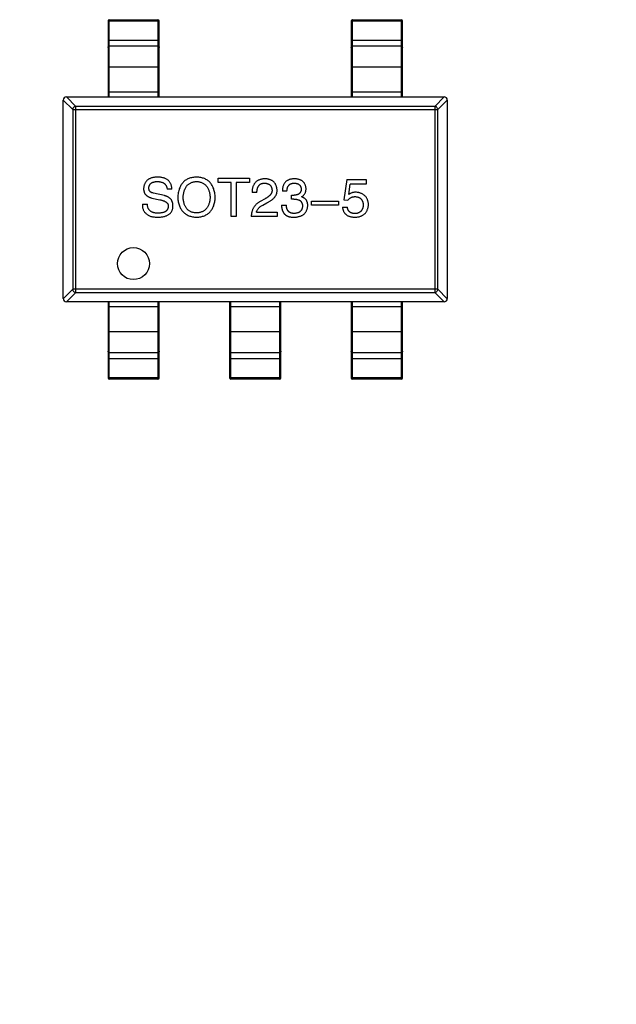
# Model space of a CAD drawing. Header units: inches. Extents: x -39 to 331, y -154 to 45.
# Tile 18 of 120: x 54.98 to 59.64, y -75.66 to -67.97. Entities that reach past the tile are written whole.
import ezdxf

# ---------------------------------------------------------------- set-up
doc = ezdxf.new("R2010")
doc.units = ezdxf.units.IN
doc.header["$LTSCALE"] = 1.21
doc.header["$MEASUREMENT"] = 0
doc.header["$PDMODE"] = 3
doc.header["$PDSIZE"] = 0.3125
doc.layers.get('0').update_dxf_attribs({"linetype": 'CONTINUOUS'})
doc.layers.get('Defpoints').update_dxf_attribs({"linetype": 'CONTINUOUS'})
doc.layers.add('DIM', color=3, linetype='CONTINUOUS')
doc.styles.get("Standard").update_dxf_attribs({"font": 'txt', "width": 0.8})
doc.dimstyles.get("Standard").update_dxf_attribs({"dimtxt": 0.15625, "dimasz": 0.1875, "dimexe": 0.125, "dimexo": 0.0625, "dimgap": 0.09, "dimtad": 0, "dimtih": 1, "dimtoh": 1, "dimzin": 4, "dimdsep": 46, "dimtxsty": 'Standard', "dimblk": '_FILLED', "dimblk1": '_FILLED', "dimblk2": '_FILLED', "dimcen": 0.09, "dimazin": 1, "dimtp": 0.01, "dimtm": 0.01, "dimtfac": 1, "dimtofl": 0, "dimtmove": 0, "dimatfit": 3, "dimldrblk": '_FILLED', "dimfxl": 1, "dimtolj": 1, "dimtzin": 4, "dimarcsym": 0})

# ---------------------------------------------------------------- blocks, each defined once
blk = doc.blocks.new('_FILLED')
at = {"color": 0, "linetype": 'ByBlock'}
blk.add_solid([(0, 0), (-1, 0.1667), (-1, -0.1667)], dxfattribs=at)
blk = doc.blocks.new('*D11')
at = {"layer": 'Defpoints', "color": 0}
for p in [(51.0114, -70.7344), (92.0588, -70.733), (92.0588, -99.9064)]:
    blk.add_point(p, dxfattribs=at)
at = {"layer": 'DIM', "color": 0, "lineweight": -2}
for p, q in [((51.0114, -70.7969), (51.0114, -100.0314)), ((92.0588, -70.7955), (92.0588, -100.0314)), ((52.5114, -99.9064), (68.6451, -99.9064)), ((90.5588, -99.9064), (74.4251, -99.9064))]:
    blk.add_line(p, q, dxfattribs=at)
at = {"layer": 'DIM', "color": 0, "lineweight": -2, "xscale": 1.5, "yscale": 1.5, "zscale": 1.5, "rotation": 180}
blk.add_blockref('_FILLED', (51.0114, -99.9064), dxfattribs=at)
at = {"layer": 'DIM', "color": 0, "lineweight": -2, "xscale": 1.5, "yscale": 1.5, "zscale": 1.5}
blk.add_blockref('_FILLED', (92.0588, -99.9064), dxfattribs=at)
at = {"layer": 'DIM', "color": 0, "insert": (71.5351, -99.9064), "char_height": 2, "attachment_point": 5}
blk.add_mtext('\\A1;41.05', dxfattribs=at)

msp = doc.modelspace()

# ---------------------------------------------------------------- linework, layer by layer
at = {"color": 6, "linetype": 'Continuous'}
for p, q in [((55.6663, -67.9777), (55.6763, -67.9772)), ((55.6763, -68.5711), (55.6763, -67.9677)), ((55.6763, -67.9677), (56.0563, -67.9677)), ((55.6763, -67.9772), (56.0563, -67.9772)), ((56.0563, -67.9677), (56.0563, -68.5711)), ((56.0563, -67.9772), (56.0663, -67.9777)), ((57.5663, -67.9777), (57.5763, -67.9772)), ((57.5763, -68.5711), (57.5763, -67.9677)), ((57.5763, -67.9677), (57.9563, -67.9677)), ((57.5763, -67.9772), (57.9563, -67.9772)), ((57.9563, -67.9677), (57.9563, -68.5711)), ((57.9563, -67.9772), (57.9663, -67.9777)), ((55.6663, -67.9777), (55.6663, -68.5711)), ((56.0663, -68.5711), (56.0663, -67.9777)), ((57.5663, -67.9777), (57.5663, -68.5711)), ((57.9663, -68.5711), (57.9663, -67.9777)), ((55.6763, -68.1267), (55.6663, -68.1272)), ((55.6763, -68.1267), (56.0563, -68.1267)), ((56.0663, -68.1272), (56.0563, -68.1267)), ((57.5763, -68.1267), (57.5663, -68.1272)), ((57.5763, -68.1267), (57.9563, -68.1267)), ((57.9663, -68.1272), (57.9563, -68.1267)), ((56.0563, -68.1755), (55.6763, -68.1755)), ((57.9563, -68.1755), (57.5763, -68.1755)), ((56.0563, -68.3395), (55.6763, -68.3395)), ((57.9563, -68.3395), (57.5763, -68.3395)), ((55.4146, -68.645), (55.3408, -68.5711)), ((55.3413, -68.5711), (58.2913, -68.5711)), ((55.6663, -68.5322), (56.0663, -68.5322)), ((57.5663, -68.5322), (57.9663, -68.5322)), ((58.2917, -68.5711), (58.2179, -68.645)), ((55.3163, -68.5957), (55.3901, -68.6695)), ((55.3163, -70.1461), (55.3163, -68.5961)), ((55.3901, -68.6695), (55.3901, -70.0728)), ((55.3901, -68.6695), (58.2425, -68.6695)), ((55.4146, -70.0973), (55.4146, -68.645)), ((58.2179, -68.645), (55.4146, -68.645)), ((58.2179, -68.645), (58.2179, -70.0973)), ((58.2425, -68.6695), (58.3163, -68.5957)), ((58.2425, -70.0728), (58.2425, -68.6695)), ((58.3163, -68.5961), (58.3163, -70.1461)), ((56.5275, -69.2397), (56.5275, -69.2052)), ((56.5275, -69.2052), (56.7701, -69.2052)), ((56.7701, -69.2052), (56.7701, -69.2397)), ((56.6291, -69.2397), (56.5275, -69.2397)), ((56.6291, -69.5052), (56.6291, -69.2397)), ((56.6685, -69.2397), (56.6685, -69.5052)), ((56.7701, -69.2397), (56.6685, -69.2397)), ((57.5305, -69.2167), (57.5092, -69.3757)), ((57.5305, -69.2167), (57.683, -69.2167)), ((57.5469, -69.3331), (57.5584, -69.2528)), ((57.683, -69.2528), (57.5584, -69.2528)), ((57.683, -69.2167), (57.683, -69.2528)), ((56.0082, -69.361), (56.0705, -69.3741)), ((56.1066, -69.3413), (56.0213, -69.3216)), ((56.1656, -69.2921), (56.1279, -69.2921)), ((56.8293, -69.3167), (56.7916, -69.3167)), ((57.0641, -69.3069), (57.028, -69.3069)), ((57.1001, -69.3692), (57.1001, -69.338)), ((57.1001, -69.338), (57.1198, -69.338)), ((57.1772, -69.3495), (57.1772, -69.3511)), ((55.9344, -69.4085), (55.9738, -69.4085)), ((56.8932, -69.3659), (56.8539, -69.3889)), ((56.8752, -69.4151), (56.9063, -69.3971)), ((57.0214, -69.4151), (57.0591, -69.4151)), ((57.1182, -69.3692), (57.1001, -69.3692)), ((57.2562, -69.4151), (57.2562, -69.3839)), ((57.2562, -69.3839), (57.4677, -69.3839)), ((57.4677, -69.4151), (57.2562, -69.4151)), ((57.4677, -69.3839), (57.4677, -69.4151)), ((57.4978, -69.4315), (57.5355, -69.4315)), ((57.5092, -69.3757), (57.5404, -69.3774)), ((56.6685, -69.5052), (56.6291, -69.5052)), ((56.9866, -69.5052), (56.785, -69.5052)), ((56.826, -69.4708), (56.9866, -69.4708)), ((56.9866, -69.4708), (56.9866, -69.5052)), ((55.3901, -70.0728), (55.3163, -70.1466)), ((55.3408, -70.1711), (55.4146, -70.0973)), ((58.2425, -70.0728), (55.3901, -70.0728)), ((55.4146, -70.0973), (58.2179, -70.0973)), ((58.2179, -70.0973), (58.2917, -70.1711)), ((58.3163, -70.1466), (58.2425, -70.0728)), ((58.2913, -70.1711), (55.3413, -70.1711)), ((55.6663, -70.1711), (55.6663, -70.7646)), ((55.6763, -70.7746), (55.6763, -70.1711)), ((56.0563, -70.1711), (56.0563, -70.7746)), ((56.0663, -70.7646), (56.0663, -70.1711)), ((56.6163, -70.1711), (56.6163, -70.7646)), ((56.6263, -70.7746), (56.6263, -70.1711)), ((57.0063, -70.1711), (57.0063, -70.7746)), ((57.0163, -70.7646), (57.0163, -70.1711)), ((57.5663, -70.1711), (57.5663, -70.7646)), ((57.5763, -70.7746), (57.5763, -70.1711)), ((57.9563, -70.1711), (57.9563, -70.7746)), ((57.9663, -70.7646), (57.9663, -70.1711)), ((56.0663, -70.2101), (55.6663, -70.2101)), ((57.0163, -70.2101), (56.6163, -70.2101)), ((57.9663, -70.2101), (57.5663, -70.2101)), ((55.6763, -70.4027), (56.0563, -70.4027)), ((56.6263, -70.4027), (57.0063, -70.4027)), ((57.5763, -70.4027), (57.9563, -70.4027)), ((55.6763, -70.5668), (56.0563, -70.5668)), ((56.6263, -70.5668), (57.0063, -70.5668)), ((57.5763, -70.5668), (57.9563, -70.5668)), ((55.6663, -70.6151), (55.6763, -70.6156)), ((56.0563, -70.6156), (55.6763, -70.6156)), ((56.0563, -70.6156), (56.0663, -70.6151)), ((56.6163, -70.6151), (56.6263, -70.6156)), ((57.0063, -70.6156), (56.6263, -70.6156)), ((57.0063, -70.6156), (57.0163, -70.6151)), ((57.5663, -70.6151), (57.5763, -70.6156)), ((57.9563, -70.6156), (57.5763, -70.6156)), ((57.9563, -70.6156), (57.9663, -70.6151)), ((55.6763, -70.7651), (55.6663, -70.7646)), ((56.0563, -70.7651), (55.6763, -70.7651)), ((56.0563, -70.7746), (55.6763, -70.7746)), ((56.0663, -70.7646), (56.0563, -70.7651)), ((56.6263, -70.7651), (56.6163, -70.7646)), ((57.0063, -70.7651), (56.6263, -70.7651)), ((57.0063, -70.7746), (56.6263, -70.7746)), ((57.0163, -70.7646), (57.0063, -70.7651)), ((57.5763, -70.7651), (57.5663, -70.7646)), ((57.9563, -70.7651), (57.5763, -70.7651)), ((57.9563, -70.7746), (57.5763, -70.7746)), ((57.9663, -70.7646), (57.9563, -70.7651))]:
    msp.add_line(p, q, dxfattribs=at)
msp.add_circle((55.8646, -69.8728), 0.125, dxfattribs=at)
for centre, radius, start, end in [((55.6763, -67.9777), 0.01, 90.00001, 180.00001), ((56.0563, -67.9777), 0.01, 0.00001, 90.00001), ((57.5763, -67.9777), 0.01, 90.00001, 180.00001), ((57.9563, -67.9777), 0.01, 0.00001, 90.00001), ((55.3413, -68.5961), 0.025, 90.00001, 180.00001), ((58.2913, -68.5961), 0.025, 0.00001, 90.00001), ((55.3413, -70.1461), 0.025, 180.00001, 270.00001), ((58.2913, -70.1461), 0.025, 270.00001, 0.00001), ((55.6763, -70.7646), 0.01, 180.00001, 270.00001), ((56.0563, -70.7646), 0.01, 270.00001, 0.00001), ((56.6263, -70.7646), 0.01, 180.00001, 270.00001), ((57.0063, -70.7646), 0.01, 270.00001, 0.00001), ((57.5763, -70.7646), 0.01, 180.00001, 270.00001), ((57.9563, -70.7646), 0.01, 270.00001, 0.00001)]:
    msp.add_arc(centre, radius, start, end, dxfattribs=at)
for points, knots in [([(55.6663, -68.1849), (55.6663, -68.1836), (55.6668, -68.1811), (55.6691, -68.178), (55.6724, -68.1759), (55.675, -68.1755), (55.6763, -68.1755)], [0, 0, 0, 0, 0.242809, 0.48985, 0.742832, 1, 1, 1, 1]), ([(56.0563, -68.1755), (56.0576, -68.1755), (56.0602, -68.1759), (56.0635, -68.178), (56.0657, -68.1811), (56.0663, -68.1836), (56.0663, -68.1849)], [0, 0, 0, 0, 0.257168, 0.51015, 0.757191, 1, 1, 1, 1]), ([(57.5663, -68.1849), (57.5663, -68.1836), (57.5668, -68.1811), (57.5691, -68.178), (57.5724, -68.1759), (57.575, -68.1755), (57.5763, -68.1755)], [0, 0, 0, 0, 0.242809, 0.48985, 0.742832, 1, 1, 1, 1]), ([(57.9563, -68.1755), (57.9576, -68.1755), (57.9602, -68.1759), (57.9635, -68.178), (57.9657, -68.1811), (57.9663, -68.1836), (57.9663, -68.1849)], [0, 0, 0, 0, 0.257168, 0.51015, 0.757191, 1, 1, 1, 1]), ([(55.6763, -68.3395), (55.675, -68.3395), (55.6724, -68.34), (55.6691, -68.3421), (55.6668, -68.3452), (55.6663, -68.3477), (55.6663, -68.3489)], [0, 0, 0, 0, 0.257168, 0.51015, 0.757191, 1, 1, 1, 1]), ([(56.0663, -68.3489), (56.0663, -68.3477), (56.0657, -68.3452), (56.0635, -68.3421), (56.0602, -68.34), (56.0576, -68.3395), (56.0563, -68.3395)], [0, 0, 0, 0, 0.242809, 0.48985, 0.742832, 1, 1, 1, 1]), ([(57.5763, -68.3395), (57.575, -68.3395), (57.5724, -68.34), (57.5691, -68.3421), (57.5668, -68.3452), (57.5663, -68.3477), (57.5663, -68.3489)], [0, 0, 0, 0, 0.257168, 0.51015, 0.757191, 1, 1, 1, 1]), ([(57.9663, -68.3489), (57.9663, -68.3477), (57.9657, -68.3452), (57.9635, -68.3421), (57.9602, -68.34), (57.9576, -68.3395), (57.9563, -68.3395)], [0, 0, 0, 0, 0.242809, 0.48985, 0.742832, 1, 1, 1, 1]), ([(55.4146, -68.645), (55.4115, -68.6451), (55.4052, -68.6465), (55.3972, -68.652), (55.3917, -68.66), (55.3902, -68.6664), (55.3901, -68.6695)], [0, 0, 0, 0, 0.248875, 0.5, 0.751125, 1, 1, 1, 1]), ([(58.2425, -68.6695), (58.2423, -68.6664), (58.2409, -68.66), (58.2354, -68.652), (58.2274, -68.6465), (58.2211, -68.6451), (58.2179, -68.645)], [0, 0, 0, 0, 0.248875, 0.5, 0.751125, 1, 1, 1, 1]), ([(56.0492, -69.1971), (56.0451, -69.1972), (56.0373, -69.1976), (56.0258, -69.199), (56.0152, -69.2011), (56.0052, -69.2038), (55.996, -69.2073), (55.9876, -69.2113), (55.9799, -69.2161), (55.9729, -69.2215), (55.9667, -69.2276), (55.9612, -69.2344), (55.9565, -69.2419), (55.9524, -69.25), (55.9492, -69.2587), (55.9468, -69.2682), (55.945, -69.2783), (55.9445, -69.2853), (55.9443, -69.2889)], [0, 0, 0, 0, 0.077604, 0.150579, 0.220083, 0.285578, 0.347594, 0.407359, 0.464757, 0.520774, 0.5761, 0.631449, 0.687327, 0.744836, 0.804268, 0.865895, 0.931164, 1, 1, 1, 1]), ([(56.1656, -69.2921), (56.1654, -69.2883), (56.1649, -69.2808), (56.1632, -69.27), (56.1607, -69.2599), (56.1573, -69.2506), (56.153, -69.2419), (56.1478, -69.2341), (56.1418, -69.227), (56.1349, -69.2206), (56.1271, -69.2151), (56.1185, -69.2102), (56.109, -69.2061), (56.0987, -69.2028), (56.0875, -69.2002), (56.0755, -69.1983), (56.0626, -69.1972), (56.0538, -69.1971), (56.0492, -69.1971)], [0, 0, 0, 0, 0.067746, 0.131468, 0.192012, 0.249947, 0.305924, 0.360562, 0.415062, 0.46941, 0.524967, 0.582613, 0.642659, 0.706195, 0.77304, 0.844305, 0.919608, 1, 1, 1, 1]), ([(56.3585, -69.1971), (56.3528, -69.1973), (56.3419, -69.1978), (56.3259, -69.2), (56.311, -69.2034), (56.2971, -69.2079), (56.2842, -69.2137), (56.2724, -69.2207), (56.2615, -69.2289), (56.2517, -69.2383), (56.2429, -69.2489), (56.2352, -69.2607), (56.2285, -69.2737), (56.223, -69.2879), (56.2183, -69.3032), (56.2148, -69.3198), (56.2122, -69.3375), (56.2113, -69.3498), (56.2109, -69.3561)], [0, 0, 0, 0, 0.069152, 0.134813, 0.197211, 0.256568, 0.314021, 0.370015, 0.425333, 0.480469, 0.536197, 0.593559, 0.65308, 0.715045, 0.780396, 0.8495, 0.922535, 1, 1, 1, 1]), ([(56.5044, -69.3561), (56.5039, -69.3498), (56.503, -69.3377), (56.5002, -69.3202), (56.4965, -69.3038), (56.4918, -69.2885), (56.4862, -69.2744), (56.4795, -69.2615), (56.4718, -69.2498), (56.4632, -69.2391), (56.4535, -69.2297), (56.4429, -69.2215), (56.4312, -69.2145), (56.4186, -69.2085), (56.4049, -69.2039), (56.3903, -69.2004), (56.3747, -69.198), (56.364, -69.1974), (56.3585, -69.1971)], [0, 0, 0, 0, 0.077567, 0.150676, 0.219857, 0.285465, 0.347921, 0.407823, 0.465422, 0.52175, 0.577087, 0.632521, 0.688224, 0.745558, 0.804966, 0.866649, 0.931596, 1, 1, 1, 1]), ([(55.9852, -69.2839), (55.9853, -69.2819), (55.9854, -69.2779), (55.9861, -69.2721), (55.9875, -69.2667), (55.9893, -69.2616), (55.9917, -69.2569), (55.9946, -69.2527), (55.9981, -69.2488), (56.002, -69.2453), (56.0065, -69.2422), (56.0115, -69.2395), (56.0171, -69.2372), (56.0232, -69.2352), (56.0298, -69.2338), (56.0369, -69.2325), (56.0445, -69.2318), (56.0497, -69.2316), (56.0525, -69.2315)], [0, 0, 0, 0, 0.06343, 0.124222, 0.181144, 0.236526, 0.290131, 0.343393, 0.396288, 0.450954, 0.506479, 0.565175, 0.627059, 0.692946, 0.76251, 0.836996, 0.915797, 1, 1, 1, 1]), ([(56.0213, -69.3216), (56.0185, -69.3212), (56.0131, -69.3203), (56.0057, -69.3177), (55.9993, -69.3143), (55.9942, -69.3099), (55.9901, -69.3047), (55.9872, -69.2985), (55.9855, -69.2915), (55.9853, -69.2865), (55.9852, -69.2839)], [0, 0, 0, 0, 0.148023, 0.281917, 0.403558, 0.517739, 0.629599, 0.744162, 0.865862, 1, 1, 1, 1]), ([(56.0525, -69.2315), (56.0554, -69.2316), (56.061, -69.232), (56.0693, -69.233), (56.077, -69.2345), (56.0841, -69.2364), (56.0908, -69.2387), (56.0969, -69.2414), (56.1024, -69.2446), (56.1074, -69.2482), (56.1119, -69.2522), (56.1158, -69.2567), (56.1193, -69.2615), (56.122, -69.2668), (56.1244, -69.2726), (56.1261, -69.2787), (56.1273, -69.2853), (56.1277, -69.2898), (56.1279, -69.2921)], [0, 0, 0, 0, 0.080942, 0.15724, 0.229821, 0.297692, 0.36242, 0.423911, 0.482196, 0.539298, 0.594482, 0.64892, 0.70322, 0.758404, 0.815258, 0.874182, 0.93522, 1, 1, 1, 1]), ([(56.2536, -69.3561), (56.2538, -69.3512), (56.2543, -69.3418), (56.2561, -69.3282), (56.2585, -69.3154), (56.2617, -69.3036), (56.2657, -69.2926), (56.2704, -69.2825), (56.2759, -69.2733), (56.2821, -69.265), (56.2891, -69.2576), (56.2968, -69.2512), (56.3052, -69.2456), (56.3144, -69.2409), (56.3244, -69.2371), (56.3351, -69.2343), (56.3465, -69.2324), (56.3544, -69.2318), (56.3585, -69.2315)], [0, 0, 0, 0, 0.079527, 0.154518, 0.225493, 0.292262, 0.355914, 0.416367, 0.47473, 0.531171, 0.586124, 0.640791, 0.696133, 0.751962, 0.809861, 0.870342, 0.93333, 1, 1, 1, 1]), ([(56.3585, -69.2315), (56.3625, -69.2318), (56.3702, -69.2325), (56.3815, -69.2347), (56.3921, -69.2376), (56.4019, -69.2415), (56.411, -69.2463), (56.4194, -69.2519), (56.4271, -69.2584), (56.4341, -69.2658), (56.4403, -69.2741), (56.4457, -69.2833), (56.4506, -69.2933), (56.4546, -69.3042), (56.4579, -69.3159), (56.4605, -69.3285), (56.4625, -69.342), (56.4631, -69.3513), (56.4634, -69.3561)], [0, 0, 0, 0, 0.066185, 0.128757, 0.188826, 0.247016, 0.303201, 0.358331, 0.413554, 0.469092, 0.525618, 0.584057, 0.64487, 0.708721, 0.775674, 0.846303, 0.920903, 1, 1, 1, 1]), ([(56.8932, -69.2102), (56.8891, -69.2104), (56.8813, -69.2108), (56.8699, -69.2124), (56.8593, -69.2147), (56.8494, -69.2179), (56.8404, -69.2218), (56.832, -69.2265), (56.8244, -69.232), (56.8177, -69.2383), (56.8117, -69.2454), (56.8064, -69.2533), (56.802, -69.262), (56.7983, -69.2714), (56.7954, -69.2816), (56.7933, -69.2927), (56.792, -69.3044), (56.7917, -69.3126), (56.7916, -69.3167)], [0, 0, 0, 0, 0.07282, 0.141057, 0.2062, 0.267672, 0.326735, 0.383519, 0.439188, 0.494454, 0.549628, 0.605958, 0.66397, 0.72402, 0.787502, 0.854127, 0.925065, 1, 1, 1, 1]), ([(56.8293, -69.3167), (56.8294, -69.3138), (56.8296, -69.3082), (56.8305, -69.3), (56.8317, -69.2923), (56.8334, -69.2853), (56.8357, -69.2788), (56.8381, -69.2728), (56.8412, -69.2674), (56.8448, -69.2626), (56.8486, -69.2583), (56.853, -69.2546), (56.8578, -69.2515), (56.8631, -69.2489), (56.8688, -69.247), (56.8749, -69.2456), (56.8814, -69.2448), (56.886, -69.2447), (56.8883, -69.2446)], [0, 0, 0, 0, 0.082594, 0.15978, 0.232961, 0.301462, 0.365595, 0.426678, 0.484662, 0.540809, 0.595146, 0.648401, 0.702272, 0.757102, 0.813447, 0.872233, 0.934055, 1, 1, 1, 1]), ([(56.8883, -69.2446), (56.8905, -69.2447), (56.8949, -69.245), (56.9013, -69.2456), (56.9072, -69.2469), (56.9128, -69.2483), (56.9179, -69.2503), (56.9227, -69.2526), (56.927, -69.2554), (56.931, -69.2584), (56.9344, -69.262), (56.9376, -69.2658), (56.9402, -69.2701), (56.9425, -69.2747), (56.9443, -69.2798), (56.9458, -69.2852), (56.9468, -69.291), (56.9471, -69.295), (56.9473, -69.2971)], [0, 0, 0, 0, 0.076112, 0.148436, 0.216883, 0.281466, 0.34298, 0.402356, 0.459881, 0.51546, 0.571111, 0.62658, 0.683162, 0.741007, 0.801404, 0.863825, 0.930544, 1, 1, 1, 1]), ([(56.9866, -69.2987), (56.9864, -69.2953), (56.9858, -69.2887), (56.9842, -69.2791), (56.982, -69.2702), (56.9791, -69.2618), (56.9756, -69.2541), (56.9714, -69.247), (56.9665, -69.2405), (56.9609, -69.2346), (56.9547, -69.2294), (56.9478, -69.2247), (56.9403, -69.2207), (56.9322, -69.2173), (56.9233, -69.2146), (56.9139, -69.2124), (56.9038, -69.2109), (56.8968, -69.2104), (56.8932, -69.2102)], [0, 0, 0, 0, 0.070688, 0.137741, 0.201612, 0.262778, 0.321223, 0.378455, 0.434411, 0.490146, 0.546362, 0.603392, 0.662208, 0.723401, 0.787372, 0.85442, 0.925153, 1, 1, 1, 1]), ([(57.1231, -69.2102), (57.1193, -69.2103), (57.112, -69.2105), (57.1013, -69.2119), (57.0914, -69.2138), (57.0822, -69.2167), (57.0737, -69.2201), (57.0659, -69.2244), (57.0588, -69.2293), (57.0525, -69.2351), (57.0468, -69.2415), (57.0419, -69.2487), (57.0378, -69.2567), (57.0343, -69.2653), (57.0316, -69.2747), (57.0297, -69.2848), (57.0284, -69.2956), (57.0281, -69.303), (57.028, -69.3069)], [0, 0, 0, 0, 0.073232, 0.142595, 0.207997, 0.270074, 0.329156, 0.386529, 0.441846, 0.496976, 0.551877, 0.607941, 0.665637, 0.725446, 0.788542, 0.855101, 0.925196, 1, 1, 1, 1]), ([(57.0641, -69.3069), (57.0642, -69.3044), (57.0644, -69.2995), (57.0653, -69.2924), (57.0664, -69.2858), (57.0681, -69.2797), (57.0702, -69.2741), (57.0728, -69.269), (57.0757, -69.2643), (57.0791, -69.2601), (57.0829, -69.2564), (57.0872, -69.2533), (57.0919, -69.2505), (57.097, -69.2484), (57.1025, -69.2467), (57.1084, -69.2455), (57.1148, -69.2447), (57.1192, -69.2446), (57.1214, -69.2446)], [0, 0, 0, 0, 0.078134, 0.15164, 0.221358, 0.286689, 0.348614, 0.407697, 0.464247, 0.520153, 0.574432, 0.629291, 0.684538, 0.742032, 0.801329, 0.863637, 0.930123, 1, 1, 1, 1]), ([(57.1214, -69.2446), (57.1235, -69.2447), (57.1275, -69.2449), (57.1333, -69.2456), (57.1387, -69.2466), (57.1438, -69.2479), (57.1485, -69.2497), (57.1529, -69.2517), (57.1568, -69.2541), (57.1604, -69.2568), (57.1636, -69.2598), (57.1664, -69.2633), (57.1689, -69.267), (57.171, -69.271), (57.1727, -69.2754), (57.174, -69.2802), (57.175, -69.2852), (57.1754, -69.2887), (57.1755, -69.2905)], [0, 0, 0, 0, 0.078051, 0.151197, 0.220412, 0.286742, 0.34933, 0.409464, 0.467368, 0.52298, 0.578639, 0.633998, 0.690142, 0.746855, 0.805868, 0.867776, 0.932345, 1, 1, 1, 1]), ([(57.2132, -69.2872), (57.213, -69.2842), (57.2125, -69.2784), (57.2109, -69.27), (57.2087, -69.2621), (57.2059, -69.2547), (57.2024, -69.248), (57.1984, -69.2417), (57.1937, -69.236), (57.1883, -69.2309), (57.1823, -69.2263), (57.1757, -69.2224), (57.1684, -69.2189), (57.1605, -69.2161), (57.1521, -69.2137), (57.1429, -69.212), (57.1332, -69.2107), (57.1265, -69.2103), (57.1231, -69.2102)], [0, 0, 0, 0, 0.067521, 0.132139, 0.193339, 0.252064, 0.309083, 0.364848, 0.420021, 0.475612, 0.532002, 0.589602, 0.649896, 0.712634, 0.778603, 0.848416, 0.922155, 1, 1, 1, 1]), ([(55.9443, -69.2889), (55.9443, -69.2911), (55.9444, -69.2954), (55.9451, -69.3018), (55.9464, -69.3078), (55.9482, -69.3136), (55.9504, -69.3192), (55.9532, -69.3244), (55.9565, -69.3293), (55.9602, -69.334), (55.9645, -69.3384), (55.9692, -69.3425), (55.9745, -69.3463), (55.9803, -69.3498), (55.9865, -69.3531), (55.9933, -69.356), (56.0005, -69.3588), (56.0056, -69.3602), (56.0082, -69.361)], [0, 0, 0, 0, 0.063238, 0.123934, 0.183175, 0.240763, 0.297716, 0.35399, 0.41043, 0.466931, 0.525151, 0.585145, 0.647083, 0.711121, 0.778546, 0.84866, 0.922421, 1, 1, 1, 1]), ([(56.1738, -69.4233), (56.1737, -69.4206), (56.1737, -69.4154), (56.1728, -69.4077), (56.1715, -69.4005), (56.1697, -69.3936), (56.1673, -69.3871), (56.1644, -69.381), (56.161, -69.3753), (56.157, -69.3699), (56.1526, -69.3649), (56.1476, -69.3604), (56.142, -69.3562), (56.1359, -69.3525), (56.1293, -69.3491), (56.1222, -69.346), (56.1146, -69.3434), (56.1093, -69.342), (56.1066, -69.3413)], [0, 0, 0, 0, 0.069111, 0.134881, 0.198727, 0.259407, 0.319007, 0.377056, 0.434317, 0.491571, 0.548636, 0.606792, 0.666243, 0.727818, 0.791484, 0.858071, 0.927249, 1, 1, 1, 1]), ([(56.2109, -69.3561), (56.2114, -69.3621), (56.2124, -69.3739), (56.2151, -69.3909), (56.2188, -69.4067), (56.2236, -69.4215), (56.2293, -69.4352), (56.236, -69.4477), (56.2438, -69.4591), (56.2525, -69.4693), (56.2623, -69.4784), (56.2731, -69.4864), (56.2849, -69.4933), (56.2977, -69.499), (56.3115, -69.5035), (56.3263, -69.507), (56.342, -69.5093), (56.3529, -69.5099), (56.3585, -69.5102)], [0, 0, 0, 0, 0.075921, 0.147605, 0.21565, 0.280144, 0.341762, 0.400894, 0.458022, 0.514147, 0.569605, 0.625256, 0.681857, 0.740217, 0.800617, 0.86368, 0.930079, 1, 1, 1, 1]), ([(56.3585, -69.4774), (56.3544, -69.4771), (56.3465, -69.4766), (56.3351, -69.4746), (56.3244, -69.4718), (56.3144, -69.4682), (56.3052, -69.4636), (56.2968, -69.4582), (56.289, -69.4519), (56.2821, -69.4447), (56.2759, -69.4366), (56.2704, -69.4277), (56.2657, -69.4178), (56.2617, -69.4072), (56.2585, -69.3956), (56.2561, -69.3832), (56.2543, -69.3699), (56.2538, -69.3608), (56.2536, -69.3561)], [0, 0, 0, 0, 0.06765, 0.131591, 0.192902, 0.251442, 0.307964, 0.363592, 0.418442, 0.47374, 0.529963, 0.587768, 0.647917, 0.710953, 0.777434, 0.847168, 0.921622, 1, 1, 1, 1]), ([(56.3585, -69.5102), (56.364, -69.5099), (56.3747, -69.5093), (56.3903, -69.507), (56.4049, -69.5035), (56.4186, -69.499), (56.4312, -69.4933), (56.4428, -69.4864), (56.4535, -69.4784), (56.4632, -69.4693), (56.4718, -69.459), (56.4795, -69.4477), (56.4862, -69.4352), (56.4918, -69.4215), (56.4965, -69.4067), (56.5002, -69.3908), (56.503, -69.3739), (56.5039, -69.3621), (56.5044, -69.3561)], [0, 0, 0, 0, 0.069543, 0.135551, 0.198218, 0.258467, 0.316451, 0.372703, 0.428457, 0.483848, 0.539952, 0.597251, 0.656588, 0.718448, 0.783219, 0.851581, 0.92366, 1, 1, 1, 1]), ([(56.4634, -69.3561), (56.4631, -69.3607), (56.4624, -69.3698), (56.4605, -69.3829), (56.4579, -69.3951), (56.4546, -69.4066), (56.4505, -69.4171), (56.4457, -69.4269), (56.4403, -69.4358), (56.434, -69.4438), (56.4271, -69.451), (56.4194, -69.4574), (56.411, -69.4629), (56.4019, -69.4676), (56.392, -69.4713), (56.3815, -69.4742), (56.3702, -69.4764), (56.3625, -69.4771), (56.3585, -69.4774)], [0, 0, 0, 0, 0.077942, 0.152007, 0.221727, 0.288073, 0.351, 0.411526, 0.469701, 0.526016, 0.581668, 0.637084, 0.692684, 0.749573, 0.808409, 0.869306, 0.932836, 1, 1, 1, 1]), ([(56.9473, -69.2971), (56.9474, -69.2987), (56.9476, -69.3019), (56.9473, -69.3067), (56.9464, -69.3115), (56.9453, -69.3162), (56.9434, -69.3207), (56.9413, -69.3253), (56.9386, -69.3297), (56.9354, -69.334), (56.9318, -69.3384), (56.9277, -69.3425), (56.9231, -69.3466), (56.9181, -69.3507), (56.9125, -69.3546), (56.9065, -69.3585), (56.9001, -69.3623), (56.8955, -69.3647), (56.8932, -69.3659)], [0, 0, 0, 0, 0.052237, 0.103888, 0.155485, 0.207395, 0.259864, 0.31356, 0.369176, 0.4266, 0.486836, 0.550048, 0.61567, 0.685271, 0.75824, 0.834614, 0.915635, 1, 1, 1, 1]), ([(56.9063, -69.3971), (56.9097, -69.3955), (56.9163, -69.3924), (56.9258, -69.3874), (56.9345, -69.3823), (56.9426, -69.3769), (56.95, -69.3714), (56.9568, -69.3657), (56.9628, -69.3598), (56.9682, -69.3537), (56.9729, -69.3475), (56.9769, -69.3411), (56.9803, -69.3344), (56.983, -69.3276), (56.9849, -69.3206), (56.9862, -69.3135), (56.9868, -69.3061), (56.9867, -69.3012), (56.9866, -69.2987)], [0, 0, 0, 0, 0.082731, 0.161257, 0.236138, 0.307554, 0.375712, 0.440848, 0.502916, 0.562567, 0.619798, 0.675716, 0.73039, 0.78386, 0.837315, 0.890547, 0.944917, 1, 1, 1, 1]), ([(57.1755, -69.2905), (57.1754, -69.2924), (57.1752, -69.296), (57.1744, -69.3012), (57.1732, -69.3061), (57.1716, -69.3106), (57.1695, -69.3149), (57.167, -69.3187), (57.1641, -69.3223), (57.1608, -69.3254), (57.1571, -69.3282), (57.153, -69.3307), (57.1485, -69.3328), (57.1435, -69.3346), (57.1382, -69.3359), (57.1324, -69.337), (57.1262, -69.3378), (57.122, -69.3379), (57.1198, -69.338)], [0, 0, 0, 0, 0.067741, 0.131599, 0.192143, 0.249977, 0.306453, 0.361639, 0.416449, 0.471489, 0.527582, 0.584873, 0.644974, 0.70814, 0.77492, 0.845909, 0.920585, 1, 1, 1, 1]), ([(57.1772, -69.3495), (57.18, -69.3481), (57.1856, -69.3453), (57.1931, -69.3397), (57.1993, -69.3332), (57.2045, -69.3258), (57.2084, -69.3174), (57.2113, -69.3082), (57.213, -69.298), (57.2131, -69.2909), (57.2132, -69.2872)], [0, 0, 0, 0, 0.125227, 0.244792, 0.361427, 0.478215, 0.59667, 0.722058, 0.856314, 1, 1, 1, 1]), ([(57.2264, -69.4184), (57.2263, -69.4162), (57.2263, -69.412), (57.2256, -69.4059), (57.2248, -69.4001), (57.2233, -69.3946), (57.2216, -69.3893), (57.2195, -69.3843), (57.217, -69.3797), (57.2142, -69.3753), (57.2109, -69.3712), (57.2072, -69.3674), (57.2031, -69.364), (57.1987, -69.3608), (57.1938, -69.3579), (57.1887, -69.3553), (57.1831, -69.3531), (57.1792, -69.3518), (57.1772, -69.3511)], [0, 0, 0, 0, 0.071215, 0.138707, 0.20396, 0.266995, 0.327734, 0.387609, 0.445602, 0.503345, 0.561136, 0.618597, 0.677672, 0.738255, 0.799989, 0.863961, 0.930555, 1, 1, 1, 1]), ([(57.5404, -69.3774), (57.5422, -69.3751), (57.5457, -69.3708), (57.5517, -69.3651), (57.5581, -69.3603), (57.5649, -69.3564), (57.5721, -69.3533), (57.5798, -69.3511), (57.5878, -69.3497), (57.5933, -69.3496), (57.5961, -69.3495)], [0, 0, 0, 0, 0.132471, 0.259199, 0.382453, 0.502638, 0.622849, 0.744865, 0.870389, 1, 1, 1, 1]), ([(57.6027, -69.3151), (57.6001, -69.3151), (57.595, -69.3153), (57.5875, -69.3161), (57.5802, -69.3175), (57.5731, -69.3195), (57.5663, -69.322), (57.5596, -69.3251), (57.5531, -69.3288), (57.549, -69.3317), (57.5469, -69.3331)], [0, 0, 0, 0, 0.129488, 0.255609, 0.38009, 0.502685, 0.625504, 0.749031, 0.873124, 1, 1, 1, 1]), ([(57.5961, -69.3495), (57.5986, -69.3497), (57.6034, -69.3501), (57.6103, -69.3512), (57.6168, -69.3526), (57.6228, -69.3547), (57.6284, -69.3572), (57.6335, -69.3601), (57.6383, -69.3636), (57.6425, -69.3675), (57.6463, -69.3718), (57.6497, -69.3766), (57.6525, -69.382), (57.6549, -69.3877), (57.657, -69.3939), (57.6584, -69.4005), (57.6596, -69.4077), (57.6599, -69.4126), (57.6601, -69.4151)], [0, 0, 0, 0, 0.071832, 0.140066, 0.204455, 0.266341, 0.32589, 0.383089, 0.439379, 0.495454, 0.551183, 0.608094, 0.666555, 0.726952, 0.789772, 0.856464, 0.926451, 1, 1, 1, 1]), ([(57.701, -69.4102), (57.7007, -69.4066), (57.7001, -69.3997), (57.6982, -69.3898), (57.6957, -69.3804), (57.6926, -69.3717), (57.6887, -69.3636), (57.6843, -69.356), (57.6791, -69.3491), (57.6733, -69.3428), (57.6667, -69.3372), (57.6596, -69.3321), (57.6517, -69.3277), (57.6432, -69.3239), (57.634, -69.3207), (57.6242, -69.3182), (57.6137, -69.3162), (57.6064, -69.3155), (57.6027, -69.3151)], [0, 0, 0, 0, 0.070056, 0.136784, 0.200181, 0.261459, 0.320361, 0.377607, 0.434201, 0.490556, 0.547297, 0.604711, 0.66384, 0.725285, 0.788826, 0.855809, 0.925831, 1, 1, 1, 1]), ([(55.9344, -69.4085), (55.9344, -69.4126), (55.9343, -69.4206), (55.9356, -69.4321), (55.9377, -69.4428), (55.9412, -69.4528), (55.9456, -69.4618), (55.9511, -69.4701), (55.9578, -69.4776), (55.963, -69.4818), (55.9656, -69.4839)], [0, 0, 0, 0, 0.144278, 0.280018, 0.408467, 0.530887, 0.648749, 0.76463, 0.881475, 1, 1, 1, 1]), ([(56.0557, -69.479), (56.0525, -69.4789), (56.0462, -69.4787), (56.0371, -69.4777), (56.0285, -69.4762), (56.0206, -69.4741), (56.0133, -69.4716), (56.0066, -69.4685), (56.0005, -69.4648), (55.995, -69.4607), (55.9902, -69.456), (55.986, -69.4508), (55.9823, -69.4451), (55.9794, -69.4387), (55.977, -69.4319), (55.9753, -69.4246), (55.9741, -69.4167), (55.9739, -69.4113), (55.9738, -69.4085)], [0, 0, 0, 0, 0.079335, 0.15404, 0.224955, 0.291021, 0.353982, 0.414027, 0.47178, 0.527247, 0.581879, 0.636096, 0.691322, 0.747597, 0.806328, 0.867466, 0.932039, 1, 1, 1, 1]), ([(56.0557, -69.5102), (56.0604, -69.51), (56.0696, -69.5096), (56.0828, -69.5083), (56.0951, -69.5063), (56.1066, -69.5037), (56.1171, -69.5005), (56.1268, -69.4966), (56.1356, -69.4922), (56.1435, -69.487), (56.1505, -69.4813), (56.1565, -69.4748), (56.1617, -69.4678), (56.166, -69.4601), (56.1693, -69.4518), (56.1718, -69.4428), (56.1733, -69.4333), (56.1736, -69.4267), (56.1738, -69.4233)], [0, 0, 0, 0, 0.08539, 0.165926, 0.241159, 0.312046, 0.378904, 0.441563, 0.500906, 0.55769, 0.612, 0.665045, 0.717904, 0.770385, 0.824307, 0.880048, 0.938483, 1, 1, 1, 1]), ([(56.1361, -69.4282), (56.136, -69.4302), (56.1357, -69.4341), (56.1345, -69.4397), (56.1329, -69.445), (56.1305, -69.4499), (56.1276, -69.4544), (56.124, -69.4585), (56.1199, -69.4623), (56.1151, -69.4656), (56.1098, -69.4687), (56.1038, -69.4713), (56.0973, -69.4735), (56.0901, -69.4754), (56.0824, -69.4768), (56.074, -69.478), (56.0651, -69.4788), (56.0589, -69.4789), (56.0557, -69.479)], [0, 0, 0, 0, 0.05617, 0.109836, 0.161504, 0.212099, 0.262487, 0.313111, 0.36568, 0.419737, 0.477556, 0.53817, 0.603387, 0.672532, 0.746929, 0.825941, 0.910245, 1, 1, 1, 1]), ([(56.0705, -69.3741), (56.0734, -69.3747), (56.079, -69.3758), (56.0871, -69.3777), (56.0946, -69.3799), (56.1015, -69.3823), (56.1078, -69.3849), (56.1134, -69.3877), (56.1185, -69.3908), (56.1229, -69.394), (56.1267, -69.3975), (56.13, -69.4012), (56.1325, -69.4052), (56.1345, -69.4094), (56.1359, -69.4138), (56.1366, -69.4184), (56.1366, -69.4233), (56.1363, -69.4265), (56.1361, -69.4282)], [0, 0, 0, 0, 0.0932, 0.181198, 0.26306, 0.339627, 0.41092, 0.477479, 0.538825, 0.596824, 0.650619, 0.702235, 0.751666, 0.79967, 0.847759, 0.896274, 0.946739, 1, 1, 1, 1]), ([(56.8539, -69.3889), (56.8511, -69.3904), (56.8457, -69.3934), (56.8381, -69.3985), (56.8309, -69.4038), (56.8244, -69.4096), (56.8182, -69.4156), (56.8126, -69.4221), (56.8075, -69.4288), (56.8029, -69.4359), (56.7989, -69.4434), (56.7953, -69.4512), (56.7923, -69.4594), (56.7898, -69.4679), (56.7878, -69.4768), (56.7864, -69.4859), (56.7854, -69.4955), (56.7851, -69.5019), (56.785, -69.5052)], [0, 0, 0, 0, 0.065828, 0.130094, 0.192451, 0.254037, 0.313974, 0.373757, 0.433048, 0.492243, 0.551902, 0.611758, 0.672678, 0.734814, 0.798569, 0.863693, 0.930488, 1, 1, 1, 1]), ([(56.826, -69.4708), (56.8265, -69.4682), (56.8276, -69.463), (56.8308, -69.4554), (56.8351, -69.4481), (56.8408, -69.441), (56.8476, -69.4341), (56.8556, -69.4275), (56.8649, -69.421), (56.8717, -69.4171), (56.8752, -69.4151)], [0, 0, 0, 0, 0.103034, 0.208166, 0.318255, 0.434664, 0.559728, 0.695394, 0.841708, 1, 1, 1, 1]), ([(57.0214, -69.4151), (57.0215, -69.4178), (57.0217, -69.423), (57.0224, -69.4307), (57.0234, -69.438), (57.0247, -69.4449), (57.0264, -69.4515), (57.0283, -69.4578), (57.0307, -69.4636), (57.0332, -69.4692), (57.0362, -69.4743), (57.0394, -69.4792), (57.043, -69.4836), (57.0469, -69.4877), (57.0511, -69.4914), (57.0557, -69.4947), (57.0605, -69.4978), (57.064, -69.4995), (57.0657, -69.5003)], [0, 0, 0, 0, 0.078937, 0.154495, 0.226898, 0.296844, 0.363348, 0.427781, 0.48946, 0.549586, 0.607902, 0.664733, 0.720805, 0.776157, 0.831175, 0.886736, 0.943094, 1, 1, 1, 1]), ([(57.1214, -69.4807), (57.119, -69.4806), (57.1142, -69.4805), (57.1073, -69.4797), (57.1008, -69.4785), (57.0949, -69.4767), (57.0893, -69.4744), (57.0842, -69.4716), (57.0796, -69.4682), (57.0754, -69.4643), (57.0718, -69.4599), (57.0685, -69.455), (57.0658, -69.4496), (57.0635, -69.4437), (57.0617, -69.4373), (57.0604, -69.4303), (57.0594, -69.4229), (57.0592, -69.4177), (57.0591, -69.4151)], [0, 0, 0, 0, 0.071272, 0.13882, 0.201858, 0.262757, 0.320043, 0.376709, 0.431462, 0.486034, 0.541209, 0.597703, 0.65589, 0.717768, 0.782056, 0.850407, 0.92277, 1, 1, 1, 1]), ([(57.1182, -69.3692), (57.1209, -69.3692), (57.1261, -69.3692), (57.1337, -69.37), (57.1409, -69.3709), (57.1474, -69.3725), (57.1535, -69.3743), (57.1591, -69.3766), (57.1641, -69.3794), (57.1686, -69.3826), (57.1726, -69.3862), (57.176, -69.3903), (57.1789, -69.3947), (57.1813, -69.3996), (57.1831, -69.4049), (57.1845, -69.4107), (57.1853, -69.4168), (57.1853, -69.4211), (57.1854, -69.4233)], [0, 0, 0, 0, 0.082495, 0.159728, 0.232496, 0.300725, 0.365163, 0.425859, 0.483728, 0.538892, 0.592921, 0.646195, 0.699968, 0.754746, 0.811387, 0.870806, 0.933482, 1, 1, 1, 1]), ([(57.1198, -69.5102), (57.1239, -69.51), (57.1319, -69.5096), (57.1435, -69.5082), (57.1543, -69.5061), (57.1644, -69.5034), (57.1738, -69.5), (57.1824, -69.4959), (57.1902, -69.4912), (57.1973, -69.4857), (57.2036, -69.4796), (57.2092, -69.4728), (57.214, -69.4654), (57.218, -69.4572), (57.2213, -69.4485), (57.2238, -69.439), (57.2256, -69.4289), (57.2261, -69.422), (57.2264, -69.4184)], [0, 0, 0, 0, 0.078078, 0.151942, 0.221594, 0.28726, 0.350176, 0.409768, 0.467648, 0.523784, 0.578904, 0.634014, 0.689819, 0.746826, 0.805875, 0.867063, 0.931764, 1, 1, 1, 1]), ([(57.1854, -69.4233), (57.1852, -69.4255), (57.1849, -69.4298), (57.1838, -69.4359), (57.1823, -69.4417), (57.1802, -69.4471), (57.1778, -69.4521), (57.175, -69.4568), (57.1716, -69.4609), (57.1678, -69.4648), (57.1635, -69.4682), (57.1588, -69.4712), (57.1537, -69.4738), (57.1481, -69.476), (57.1421, -69.4777), (57.1356, -69.4791), (57.1287, -69.4802), (57.1239, -69.4805), (57.1214, -69.4807)], [0, 0, 0, 0, 0.068514, 0.133941, 0.195994, 0.255362, 0.312994, 0.369441, 0.424687, 0.480522, 0.537148, 0.594801, 0.654411, 0.716817, 0.781981, 0.850498, 0.923306, 1, 1, 1, 1]), ([(57.4978, -69.4315), (57.4981, -69.4346), (57.4989, -69.4407), (57.5009, -69.4495), (57.5034, -69.4577), (57.5067, -69.4652), (57.5104, -69.4723), (57.5149, -69.4787), (57.5198, -69.4846), (57.5256, -69.4898), (57.5318, -69.4945), (57.5388, -69.4985), (57.5463, -69.502), (57.5544, -69.5048), (57.5632, -69.507), (57.5725, -69.5087), (57.5825, -69.5098), (57.5893, -69.5101), (57.5928, -69.5102)], [0, 0, 0, 0, 0.068545, 0.133544, 0.19542, 0.255245, 0.312812, 0.36916, 0.424791, 0.480307, 0.536971, 0.594633, 0.654367, 0.716937, 0.782022, 0.850991, 0.92325, 1, 1, 1, 1]), ([(57.5994, -69.4823), (57.5971, -69.4823), (57.5925, -69.4822), (57.586, -69.4816), (57.5798, -69.4806), (57.5739, -69.4792), (57.5685, -69.4774), (57.5635, -69.4752), (57.5589, -69.4727), (57.5547, -69.4697), (57.5509, -69.4663), (57.5474, -69.4625), (57.5444, -69.4583), (57.5418, -69.4537), (57.5396, -69.4487), (57.5378, -69.4433), (57.5364, -69.4375), (57.5358, -69.4335), (57.5355, -69.4315)], [0, 0, 0, 0, 0.076648, 0.148913, 0.217705, 0.28283, 0.345406, 0.405074, 0.462929, 0.519315, 0.57498, 0.630645, 0.68742, 0.745021, 0.804689, 0.866635, 0.93176, 1, 1, 1, 1]), ([(57.5928, -69.5102), (57.5969, -69.51), (57.605, -69.5097), (57.6166, -69.5084), (57.6275, -69.5064), (57.6376, -69.5035), (57.647, -69.4999), (57.6557, -69.4955), (57.6636, -69.4903), (57.6709, -69.4845), (57.6773, -69.4778), (57.6829, -69.4704), (57.6879, -69.4622), (57.692, -69.4532), (57.6954, -69.4435), (57.6982, -69.4331), (57.7, -69.4219), (57.7007, -69.4141), (57.701, -69.4102)], [0, 0, 0, 0, 0.074337, 0.144658, 0.211298, 0.274399, 0.334717, 0.392948, 0.449757, 0.505394, 0.56075, 0.616858, 0.674126, 0.733366, 0.795021, 0.859694, 0.927941, 1, 1, 1, 1]), ([(57.6601, -69.4151), (57.6598, -69.4176), (57.6594, -69.4225), (57.6581, -69.4297), (57.6565, -69.4364), (57.6545, -69.4426), (57.6521, -69.4484), (57.6494, -69.4538), (57.6461, -69.4586), (57.6425, -69.4631), (57.6385, -69.4671), (57.6341, -69.4706), (57.6293, -69.4737), (57.6241, -69.4763), (57.6185, -69.4785), (57.6125, -69.4803), (57.6061, -69.4816), (57.6016, -69.482), (57.5994, -69.4823)], [0, 0, 0, 0, 0.076076, 0.147929, 0.216494, 0.28139, 0.343555, 0.403665, 0.461756, 0.518574, 0.57465, 0.630617, 0.687539, 0.745203, 0.805007, 0.867454, 0.932274, 1, 1, 1, 1]), ([(55.9656, -69.4839), (55.9679, -69.4861), (55.9727, -69.4904), (55.9811, -69.4957), (55.9907, -69.5002), (56.0015, -69.5039), (56.0134, -69.5067), (56.0265, -69.5087), (56.0407, -69.5099), (56.0506, -69.5101), (56.0557, -69.5102)], [0, 0, 0, 0, 0.09804, 0.200818, 0.309803, 0.427378, 0.554601, 0.691373, 0.839613, 1, 1, 1, 1]), ([(57.0657, -69.5003), (57.0674, -69.5011), (57.0709, -69.5028), (57.0765, -69.5047), (57.0826, -69.5065), (57.0892, -69.5077), (57.0962, -69.5089), (57.1036, -69.5096), (57.1116, -69.51), (57.117, -69.5101), (57.1198, -69.5102)], [0, 0, 0, 0, 0.101955, 0.208983, 0.322698, 0.44339, 0.570851, 0.70629, 0.84885, 1, 1, 1, 1]), ([(55.3901, -70.0728), (55.3902, -70.0759), (55.3917, -70.0822), (55.3972, -70.0902), (55.4052, -70.0957), (55.4115, -70.0972), (55.4146, -70.0973)], [0, 0, 0, 0, 0.248875, 0.5, 0.751125, 1, 1, 1, 1]), ([(58.2179, -70.0973), (58.2211, -70.0972), (58.2274, -70.0957), (58.2354, -70.0902), (58.2409, -70.0822), (58.2423, -70.0759), (58.2425, -70.0728)], [0, 0, 0, 0, 0.248875, 0.5, 0.751125, 1, 1, 1, 1]), ([(55.6663, -70.3934), (55.6663, -70.3946), (55.6668, -70.3971), (55.6691, -70.4002), (55.6724, -70.4023), (55.675, -70.4027), (55.6763, -70.4027)], [0, 0, 0, 0, 0.242809, 0.48985, 0.742832, 1, 1, 1, 1]), ([(56.0563, -70.4027), (56.0576, -70.4027), (56.0602, -70.4023), (56.0635, -70.4002), (56.0657, -70.3971), (56.0663, -70.3946), (56.0663, -70.3934)], [0, 0, 0, 0, 0.257168, 0.51015, 0.757191, 1, 1, 1, 1]), ([(56.6163, -70.3934), (56.6163, -70.3946), (56.6168, -70.3971), (56.6191, -70.4002), (56.6224, -70.4023), (56.625, -70.4027), (56.6263, -70.4027)], [0, 0, 0, 0, 0.242809, 0.48985, 0.742832, 1, 1, 1, 1]), ([(57.0063, -70.4027), (57.0076, -70.4027), (57.0102, -70.4023), (57.0135, -70.4002), (57.0157, -70.3971), (57.0163, -70.3946), (57.0163, -70.3934)], [0, 0, 0, 0, 0.257168, 0.51015, 0.757191, 1, 1, 1, 1]), ([(57.5663, -70.3934), (57.5663, -70.3946), (57.5668, -70.3971), (57.5691, -70.4002), (57.5724, -70.4023), (57.575, -70.4027), (57.5763, -70.4027)], [0, 0, 0, 0, 0.242809, 0.48985, 0.742832, 1, 1, 1, 1]), ([(57.9563, -70.4027), (57.9576, -70.4027), (57.9602, -70.4023), (57.9635, -70.4002), (57.9657, -70.3971), (57.9663, -70.3946), (57.9663, -70.3934)], [0, 0, 0, 0, 0.257168, 0.51015, 0.757191, 1, 1, 1, 1]), ([(55.6763, -70.5668), (55.675, -70.5668), (55.6724, -70.5663), (55.6691, -70.5643), (55.6668, -70.5611), (55.6663, -70.5586), (55.6663, -70.5574)], [0, 0, 0, 0, 0.257168, 0.51015, 0.757191, 1, 1, 1, 1]), ([(56.0663, -70.5574), (56.0663, -70.5586), (56.0657, -70.5611), (56.0635, -70.5643), (56.0602, -70.5663), (56.0576, -70.5668), (56.0563, -70.5668)], [0, 0, 0, 0, 0.242809, 0.48985, 0.742832, 1, 1, 1, 1]), ([(56.6263, -70.5668), (56.625, -70.5668), (56.6224, -70.5663), (56.6191, -70.5643), (56.6168, -70.5611), (56.6163, -70.5586), (56.6163, -70.5574)], [0, 0, 0, 0, 0.257168, 0.51015, 0.757191, 1, 1, 1, 1]), ([(57.0163, -70.5574), (57.0163, -70.5586), (57.0157, -70.5611), (57.0135, -70.5643), (57.0102, -70.5663), (57.0076, -70.5668), (57.0063, -70.5668)], [0, 0, 0, 0, 0.242809, 0.48985, 0.742832, 1, 1, 1, 1]), ([(57.5763, -70.5668), (57.575, -70.5668), (57.5724, -70.5663), (57.5691, -70.5643), (57.5668, -70.5611), (57.5663, -70.5586), (57.5663, -70.5574)], [0, 0, 0, 0, 0.257168, 0.51015, 0.757191, 1, 1, 1, 1]), ([(57.9663, -70.5574), (57.9663, -70.5586), (57.9657, -70.5611), (57.9635, -70.5643), (57.9602, -70.5663), (57.9576, -70.5668), (57.9563, -70.5668)], [0, 0, 0, 0, 0.242809, 0.48985, 0.742832, 1, 1, 1, 1])]:
    msp.add_open_spline(points, degree=3, knots=knots, dxfattribs=at)

# ---------------------------------------------------------------- dimensions: what is measured, and where the dimension line sits
at = {"layer": 'DIM'}
dim = msp.add_linear_dim(base=(92.0588, -99.9064), p1=(51.0114, -70.7344), p2=(92.0588, -70.733), dimstyle='Standard', override={"dimtxt": 2, "dimasz": 1.5, "dimtih": 0, "dimzin": 0, "dimcen": 0.198, "dimadec": 0, "dimazin": 0, "dimtp": 0, "dimtm": 0, "dimtdec": 4, "dimtzin": 0}, dxfattribs=at)
dim.commit()
dim.dimension.update_dxf_attribs({"geometry": '*D11', "text_midpoint": (71.5351, -99.9064)})

doc.saveas('drawing.dxf')
